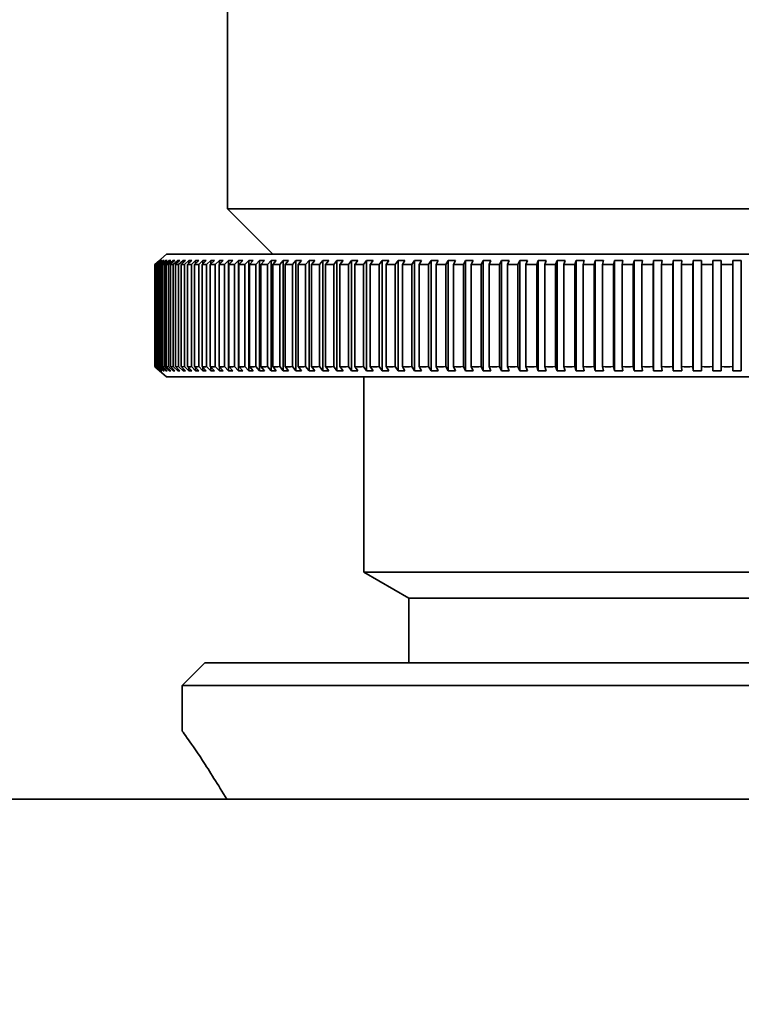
# Model space of a CAD drawing. Header units: millimetres. Extents: x 0 to 864, y 0 to 559.
# Tile 68 of 83: x 657.94 to 661.92, y 205.9 to 211.32. Entities that reach past the tile are written whole.
import ezdxf

# ---------------------------------------------------------------- set-up
doc = ezdxf.new("R2010")
doc.units = ezdxf.units.MM
doc.header["$PDSIZE"] = -1
doc.styles.add('SLDTEXTSTYLE4', font='GOTHIC.TTF', dxfattribs={"width": 0.605})
doc.dimstyles.new('SLDDIMSTYLE3', dxfattribs={"dimtxt": 6.35, "dimasz": 4.572, "dimexe": 0, "dimexo": 0.0625, "dimgap": 1.5875, "dimtad": 0, "dimtih": 1, "dimtoh": 1, "dimlfac": 4, "dimrnd": 1e-09, "dimzin": 4, "dimdsep": 46, "dimtxsty": 'SLDTEXTSTYLE4', "dimsah": 1, "dimcen": 0.09, "dimadec": 0, "dimazin": 1, "dimtfac": 1, "dimtofl": 0, "dimtmove": 0, "dimatfit": 3, "dimfxl": 1, "dimfrac": 2, "dimtolj": 1, "dimtzin": 12, "dimarcsym": 0})

# ---------------------------------------------------------------- blocks, each defined once
blk = doc.blocks.new('_D_3')
at = {"color": 0, "linetype": 'Continuous', "lineweight": -2}
for p, q in [((646.7754, 227.2766), (618.1564, 227.2766)), ((618.1564, 222.7046), (618.1564, 212.9745)), ((618.1564, 191.5986), (618.1564, 201.3286)), ((676.0254, 187.0266), (618.1564, 187.0266))]:
    blk.add_line(p, q, dxfattribs=at)
at = {"color": 0}
for points in [[(618.9184, 222.7046), (617.3944, 222.7046), (618.1564, 227.2766)], [(617.3944, 191.5986), (618.9184, 191.5986), (618.1564, 187.0266)]]:
    blk.add_solid(points, dxfattribs=at)
at = {"layer": 'Defpoints', "color": 0}
for p in [(646.8379, 227.2766), (618.1564, 187.0266), (676.0879, 187.0266)]:
    blk.add_point(p, dxfattribs=at)
at = {"color": 0, "lineweight": 18, "insert": (618.1564, 211.387), "char_height": 6.35, "attachment_point": 2, "style": 'SLDTEXTSTYLE4'}
blk.add_mtext('\\A1;(161.00)', dxfattribs=at)

msp = doc.modelspace()

# ---------------------------------------------------------------- linework, layer by layer
at = {"color": 7, "linetype": 'Continuous', "lineweight": 35}
for p, q in [((659.0879, 213.5266), (659.0879, 210.2766)), ((659.0879, 210.2766), (659.3379, 210.0266)), ((659.0879, 210.2766), (664.5879, 210.2766)), ((658.7511, 210.0266), (658.6879, 209.9706)), ((664.9246, 210.0266), (658.7511, 210.0266)), ((658.6879, 209.9705), (658.713, 209.9927)), ((658.6879, 209.4077), (658.6879, 209.9705)), ((658.7138, 209.9927), (658.6887, 209.9705)), ((658.6887, 209.4077), (658.6887, 209.9705)), ((658.6909, 209.9705), (658.716, 209.9927)), ((658.6909, 209.4077), (658.6909, 209.9705)), ((658.7185, 209.9927), (658.6934, 209.9705)), ((658.6934, 209.4077), (658.6934, 209.9705)), ((658.6977, 209.9705), (658.7228, 209.9927)), ((658.6977, 209.4077), (658.6977, 209.9705)), ((658.7269, 209.9927), (658.7019, 209.9705)), ((658.7019, 209.4077), (658.7019, 209.9705)), ((658.7084, 209.9705), (658.7334, 209.9927)), ((658.7084, 209.4077), (658.7084, 209.9705)), ((658.7138, 209.9927), (658.713, 209.9927)), ((658.713, 209.992), (658.713, 209.9927)), ((658.7391, 209.9927), (658.7142, 209.9705)), ((658.7142, 209.4077), (658.7142, 209.9705)), ((658.7185, 209.9927), (658.716, 209.9927)), ((658.716, 209.9906), (658.716, 209.9927)), ((658.7269, 209.9927), (658.7228, 209.9927)), ((658.7228, 209.9891), (658.7228, 209.9927)), ((658.7229, 209.9705), (658.7478, 209.9927)), ((658.7229, 209.4077), (658.7229, 209.9705)), ((658.7551, 209.9927), (658.7303, 209.9705)), ((658.7303, 209.4077), (658.7303, 209.9705)), ((658.7391, 209.9927), (658.7334, 209.9927)), ((658.7334, 209.9877), (658.7334, 209.9927)), ((658.7412, 209.9705), (658.7659, 209.9927)), ((658.7412, 209.4077), (658.7412, 209.9705)), ((658.7551, 209.9927), (658.7478, 209.9927)), ((658.7478, 209.9862), (658.7478, 209.9927)), ((658.7748, 209.9927), (658.7502, 209.9705)), ((658.7502, 209.4077), (658.7502, 209.9705)), ((658.7632, 209.9705), (658.7878, 209.9927)), ((658.7632, 209.4077), (658.7632, 209.9705)), ((658.7748, 209.9927), (658.7659, 209.9927)), ((658.7659, 209.9847), (658.7659, 209.9927)), ((658.7983, 209.9927), (658.7739, 209.9705)), ((658.7739, 209.4077), (658.7739, 209.9705)), ((658.7983, 209.9927), (658.7878, 209.9927)), ((658.7878, 209.9832), (658.7878, 209.9927)), ((658.789, 209.9705), (658.8134, 209.9927)), ((658.789, 209.4077), (658.789, 209.9705)), ((658.8255, 209.9927), (658.8013, 209.9705)), ((658.8013, 209.4077), (658.8013, 209.9705)), ((658.8255, 209.9927), (658.8134, 209.9927)), ((658.8134, 209.9816), (658.8134, 209.9927)), ((658.8185, 209.9705), (658.8427, 209.9927)), ((658.8185, 209.4077), (658.8185, 209.9705)), ((658.8563, 209.9927), (658.8324, 209.9705)), ((658.8324, 209.4077), (658.8324, 209.9705)), ((658.8563, 209.9927), (658.8427, 209.9927)), ((658.8427, 209.9801), (658.8427, 209.9927)), ((658.8517, 209.9705), (658.8756, 209.9927)), ((658.8517, 209.4077), (658.8517, 209.9705)), ((658.8908, 209.9927), (658.8672, 209.9705)), ((658.8672, 209.4077), (658.8672, 209.9705)), ((658.8908, 209.9927), (658.8756, 209.9927)), ((658.8756, 209.9784), (658.8756, 209.9927)), ((658.8885, 209.9705), (658.9122, 209.9927)), ((658.8885, 209.4077), (658.8885, 209.9705)), ((658.9289, 209.9927), (658.9055, 209.9705)), ((658.9055, 209.4077), (658.9055, 209.9705)), ((658.9289, 209.9927), (658.9122, 209.9927)), ((658.9122, 209.9768), (658.9122, 209.9927)), ((658.9289, 209.9705), (658.9523, 209.9927)), ((658.9289, 209.4077), (658.9289, 209.9705)), ((658.9705, 209.9927), (658.9475, 209.9705)), ((658.9475, 209.4077), (658.9475, 209.9705)), ((658.9705, 209.9927), (658.9523, 209.9927)), ((658.9523, 209.9751), (658.9523, 209.9927)), ((658.9729, 209.9705), (658.9959, 209.9927)), ((658.9729, 209.4077), (658.9729, 209.9705)), ((659.0156, 209.9927), (658.993, 209.9705)), ((658.993, 209.4077), (658.993, 209.9705)), ((659.0156, 209.9927), (658.9959, 209.9927)), ((658.9959, 209.9733), (658.9959, 209.9927)), ((659.0204, 209.9705), (659.043, 209.9927)), ((659.0204, 209.4077), (659.0204, 209.9705)), ((659.0641, 209.9927), (659.0419, 209.9705)), ((659.0419, 209.4077), (659.0419, 209.9705)), ((659.0641, 209.9927), (659.043, 209.9927)), ((659.043, 209.9715), (659.043, 209.9927)), ((659.0713, 209.9705), (659.0935, 209.9927)), ((659.0713, 209.4077), (659.0713, 209.9705)), ((659.1161, 209.9927), (659.0935, 209.9927)), ((659.0935, 209.3855), (659.0935, 209.9927)), ((659.1161, 209.9927), (659.0943, 209.9705)), ((659.0943, 209.4077), (659.0943, 209.9705)), ((659.1255, 209.9705), (659.1473, 209.9927)), ((659.1255, 209.4077), (659.1255, 209.9705)), ((659.1713, 209.9927), (659.1473, 209.9927)), ((659.1473, 209.3855), (659.1473, 209.9927)), ((659.1713, 209.9927), (659.15, 209.9705)), ((659.15, 209.4077), (659.15, 209.9705)), ((659.1831, 209.9705), (659.2044, 209.9927)), ((659.1831, 209.4077), (659.1831, 209.9705)), ((659.2298, 209.9927), (659.2044, 209.9927)), ((659.2044, 209.3855), (659.2044, 209.9927)), ((659.2298, 209.9927), (659.2089, 209.9705)), ((659.2089, 209.4077), (659.2089, 209.9705)), ((659.2439, 209.9705), (659.2647, 209.9927)), ((659.2439, 209.4077), (659.2439, 209.9705)), ((659.2915, 209.9927), (659.2647, 209.9927)), ((659.2647, 209.3855), (659.2647, 209.9927)), ((659.2915, 209.9927), (659.2711, 209.9705)), ((659.2711, 209.4077), (659.2711, 209.9705)), ((659.3078, 209.9705), (659.3282, 209.9927)), ((659.3078, 209.4077), (659.3078, 209.9705)), ((659.3562, 209.9927), (659.3282, 209.9927)), ((659.3282, 209.3855), (659.3282, 209.9927)), ((659.3562, 209.9927), (659.3364, 209.9705)), ((659.3364, 209.4077), (659.3364, 209.9705)), ((659.3749, 209.9705), (659.3947, 209.9927)), ((659.3749, 209.4077), (659.3749, 209.9705)), ((659.424, 209.9927), (659.3947, 209.9927)), ((659.3947, 209.3855), (659.3947, 209.9927)), ((659.424, 209.9927), (659.4047, 209.9705)), ((659.4047, 209.4077), (659.4047, 209.9705)), ((659.4449, 209.9705), (659.4642, 209.9927)), ((659.4449, 209.4077), (659.4449, 209.9705)), ((659.4947, 209.9927), (659.4642, 209.9927)), ((659.4642, 209.3855), (659.4642, 209.9927)), ((659.4947, 209.9927), (659.4761, 209.9705)), ((659.4761, 209.4077), (659.4761, 209.9705)), ((659.5179, 209.9705), (659.5366, 209.9927)), ((659.5179, 209.4077), (659.5179, 209.9705)), ((659.5683, 209.9927), (659.5366, 209.9927)), ((659.5366, 209.3855), (659.5366, 209.9927)), ((659.5683, 209.9927), (659.5502, 209.9705)), ((659.5502, 209.4077), (659.5502, 209.9705)), ((659.5937, 209.9705), (659.6118, 209.9927)), ((659.5937, 209.4077), (659.5937, 209.9705)), ((659.6447, 209.9927), (659.6118, 209.9927)), ((659.6118, 209.3855), (659.6118, 209.9927)), ((659.6447, 209.9927), (659.6272, 209.9705)), ((659.6272, 209.4077), (659.6272, 209.9705)), ((659.6722, 209.9705), (659.6897, 209.9927)), ((659.6722, 209.4077), (659.6722, 209.9705)), ((659.7237, 209.9927), (659.6897, 209.9927)), ((659.6897, 209.3855), (659.6897, 209.9927)), ((659.7237, 209.9927), (659.7069, 209.9705)), ((659.7069, 209.4077), (659.7069, 209.9705)), ((659.7533, 209.9705), (659.7702, 209.9927)), ((659.7533, 209.4077), (659.7533, 209.9705)), ((659.8053, 209.9927), (659.7702, 209.9927)), ((659.7702, 209.3855), (659.7702, 209.9927)), ((659.8053, 209.9927), (659.7892, 209.9705)), ((659.7892, 209.4077), (659.7892, 209.9705)), ((659.837, 209.9705), (659.8532, 209.9927)), ((659.837, 209.4077), (659.837, 209.9705)), ((659.8894, 209.9927), (659.8532, 209.9927)), ((659.8532, 209.3855), (659.8532, 209.9927)), ((659.8894, 209.9927), (659.8739, 209.9705)), ((659.8739, 209.4077), (659.8739, 209.9705)), ((659.9232, 209.9705), (659.9387, 209.9927)), ((659.9232, 209.4077), (659.9232, 209.9705)), ((659.9759, 209.9927), (659.9387, 209.9927)), ((659.9387, 209.3855), (659.9387, 209.9927)), ((659.9759, 209.9927), (659.9611, 209.9705)), ((659.9611, 209.4077), (659.9611, 209.9705)), ((660.0116, 209.9705), (660.0264, 209.9927)), ((660.0116, 209.4077), (660.0116, 209.9705)), ((660.0646, 209.9927), (660.0264, 209.9927)), ((660.0264, 209.3855), (660.0264, 209.9927)), ((660.0646, 209.9927), (660.0505, 209.9705)), ((660.0505, 209.4077), (660.0505, 209.9705)), ((660.1023, 209.9705), (660.1164, 209.9927)), ((660.1023, 209.4077), (660.1023, 209.9705)), ((660.1555, 209.9927), (660.1164, 209.9927)), ((660.1164, 209.3855), (660.1164, 209.9927)), ((660.1555, 209.9927), (660.1421, 209.9705)), ((660.1421, 209.4077), (660.1421, 209.9705)), ((660.1951, 209.9705), (660.2085, 209.9927)), ((660.1951, 209.4077), (660.1951, 209.9705)), ((660.2484, 209.9927), (660.2085, 209.9927)), ((660.2085, 209.3855), (660.2085, 209.9927)), ((660.2484, 209.9927), (660.2358, 209.9705)), ((660.2358, 209.4077), (660.2358, 209.9705)), ((660.2899, 209.9705), (660.3025, 209.9927)), ((660.2899, 209.4077), (660.2899, 209.9705)), ((660.3433, 209.9927), (660.3025, 209.9927)), ((660.3025, 209.3855), (660.3025, 209.9927)), ((660.3433, 209.9927), (660.3314, 209.9705)), ((660.3314, 209.4077), (660.3314, 209.9705)), ((660.3866, 209.9705), (660.3984, 209.9927)), ((660.3866, 209.4077), (660.3866, 209.9705)), ((660.4399, 209.9927), (660.3984, 209.9927)), ((660.3984, 209.3855), (660.3984, 209.9927)), ((660.4399, 209.9927), (660.4289, 209.9705)), ((660.4289, 209.4077), (660.4289, 209.9705)), ((660.4851, 209.9705), (660.4961, 209.9927)), ((660.4851, 209.4077), (660.4851, 209.9705)), ((660.5383, 209.9927), (660.4961, 209.9927)), ((660.4961, 209.3855), (660.4961, 209.9927)), ((660.5383, 209.9927), (660.5281, 209.9705)), ((660.5281, 209.4077), (660.5281, 209.9705)), ((660.5852, 209.9705), (660.5954, 209.9927)), ((660.5852, 209.4077), (660.5852, 209.9705)), ((660.6383, 209.9927), (660.5954, 209.9927)), ((660.5954, 209.3855), (660.5954, 209.9927)), ((660.6383, 209.9927), (660.6289, 209.9705)), ((660.6289, 209.4077), (660.6289, 209.9705)), ((660.6868, 209.9705), (660.6963, 209.9927)), ((660.6868, 209.4077), (660.6868, 209.9705)), ((660.7397, 209.9927), (660.6963, 209.9927)), ((660.6963, 209.3855), (660.6963, 209.9927)), ((660.7397, 209.9927), (660.7311, 209.9705)), ((660.7311, 209.4077), (660.7311, 209.9705)), ((660.7899, 209.9705), (660.7985, 209.9927)), ((660.7899, 209.4077), (660.7899, 209.9705)), ((660.8425, 209.9927), (660.7985, 209.9927)), ((660.7985, 209.3855), (660.7985, 209.9927)), ((660.8425, 209.9927), (660.8347, 209.9705)), ((660.8347, 209.4077), (660.8347, 209.9705)), ((660.8942, 209.9705), (660.902, 209.9927)), ((660.8942, 209.4077), (660.8942, 209.9705)), ((660.9465, 209.9927), (660.902, 209.9927)), ((660.902, 209.3855), (660.902, 209.9927)), ((660.9465, 209.9927), (660.9396, 209.9705)), ((660.9396, 209.4077), (660.9396, 209.9705)), ((660.9997, 209.9705), (661.0066, 209.9927)), ((660.9997, 209.4077), (660.9997, 209.9705)), ((661.0516, 209.9927), (661.0066, 209.9927)), ((661.0066, 209.3855), (661.0066, 209.9927)), ((661.0516, 209.9927), (661.0455, 209.9705)), ((661.0455, 209.4077), (661.0455, 209.9705)), ((661.1061, 209.9705), (661.1122, 209.9927)), ((661.1061, 209.4077), (661.1061, 209.9705)), ((661.1576, 209.9927), (661.1122, 209.9927)), ((661.1122, 209.3855), (661.1122, 209.9927)), ((661.1576, 209.9927), (661.1524, 209.9705)), ((661.1524, 209.4077), (661.1524, 209.9705)), ((661.2135, 209.9705), (661.2187, 209.9927)), ((661.2135, 209.4077), (661.2135, 209.9705)), ((661.2645, 209.9927), (661.2187, 209.9927)), ((661.2187, 209.3855), (661.2187, 209.9927)), ((661.2645, 209.9927), (661.2601, 209.9705)), ((661.2601, 209.4077), (661.2601, 209.9705)), ((661.3217, 209.9705), (661.326, 209.9927)), ((661.3217, 209.4077), (661.3217, 209.9705)), ((661.372, 209.9927), (661.326, 209.9927)), ((661.326, 209.3855), (661.326, 209.9927)), ((661.372, 209.9927), (661.3685, 209.9705)), ((661.3685, 209.4077), (661.3685, 209.9705)), ((661.4304, 209.9705), (661.4339, 209.9927)), ((661.4304, 209.4077), (661.4304, 209.9705)), ((661.4802, 209.9927), (661.4339, 209.9927)), ((661.4339, 209.3855), (661.4339, 209.9927)), ((661.4802, 209.9927), (661.4775, 209.9705)), ((661.4775, 209.4077), (661.4775, 209.9705)), ((661.5397, 209.9705), (661.5423, 209.9927)), ((661.5397, 209.4077), (661.5397, 209.9705)), ((661.5887, 209.9927), (661.5423, 209.9927)), ((661.5423, 209.3855), (661.5423, 209.9927)), ((661.5887, 209.9927), (661.587, 209.9705)), ((661.587, 209.4077), (661.587, 209.9705)), ((661.6493, 209.9705), (661.6511, 209.9927)), ((661.6493, 209.4077), (661.6493, 209.9705)), ((661.6976, 209.9927), (661.6511, 209.9927)), ((661.6511, 209.3855), (661.6511, 209.9927)), ((661.6976, 209.9927), (661.6967, 209.9705)), ((661.6967, 209.4077), (661.6967, 209.9705)), ((661.7592, 209.9705), (661.76, 209.9927)), ((661.7592, 209.4077), (661.7592, 209.9705)), ((661.8066, 209.9927), (661.76, 209.9927)), ((661.76, 209.3855), (661.76, 209.9927)), ((661.8066, 209.9927), (661.8066, 209.9705)), ((661.8066, 209.4077), (661.8066, 209.9705)), ((661.9157, 209.9927), (661.8691, 209.9927)), ((661.8691, 209.9705), (661.8691, 209.9927)), ((661.8691, 209.4077), (661.8691, 209.9705)), ((661.9157, 209.9927), (661.9166, 209.9705)), ((661.9157, 209.3855), (661.9157, 209.9927)), ((661.9166, 209.4077), (661.9166, 209.9705)), ((658.713, 209.3855), (658.6879, 209.4077)), ((658.6879, 209.4076), (658.7511, 209.3516)), ((658.6887, 209.4077), (658.7138, 209.3855)), ((658.716, 209.3855), (658.6909, 209.4077)), ((658.6934, 209.4077), (658.7185, 209.3855)), ((658.7228, 209.3855), (658.6977, 209.4077)), ((658.7019, 209.4077), (658.7269, 209.3855)), ((658.7334, 209.3855), (658.7084, 209.4077)), ((658.7142, 209.4077), (658.7391, 209.3855)), ((658.7478, 209.3855), (658.7229, 209.4077)), ((658.7303, 209.4077), (658.7551, 209.3855)), ((658.7659, 209.3855), (658.7412, 209.4077)), ((658.7502, 209.4077), (658.7748, 209.3855)), ((658.7878, 209.3855), (658.7632, 209.4077)), ((658.7739, 209.4077), (658.7983, 209.3855)), ((658.8134, 209.3855), (658.789, 209.4077)), ((658.8013, 209.4077), (658.8255, 209.3855)), ((658.8427, 209.3855), (658.8185, 209.4077)), ((658.8324, 209.4077), (658.8563, 209.3855)), ((658.8756, 209.3855), (658.8517, 209.4077)), ((658.8672, 209.4077), (658.8908, 209.3855)), ((658.8756, 209.3855), (658.8756, 209.3997)), ((658.9122, 209.3855), (658.8885, 209.4077)), ((658.9055, 209.4077), (658.9289, 209.3855)), ((658.9122, 209.3855), (658.9122, 209.4014)), ((658.9523, 209.3855), (658.9289, 209.4077)), ((658.9475, 209.4077), (658.9705, 209.3855)), ((658.9523, 209.3855), (658.9523, 209.4031)), ((658.9959, 209.3855), (658.9729, 209.4077)), ((658.993, 209.4077), (659.0156, 209.3855)), ((658.9959, 209.3855), (658.9959, 209.4049)), ((659.043, 209.3855), (659.0204, 209.4077)), ((659.0419, 209.4077), (659.0641, 209.3855)), ((659.043, 209.3855), (659.043, 209.4067)), ((659.0935, 209.3855), (659.0713, 209.4077)), ((659.0943, 209.4077), (659.1161, 209.3855)), ((659.1473, 209.3855), (659.1255, 209.4077)), ((659.15, 209.4077), (659.1713, 209.3855)), ((659.2044, 209.3855), (659.1831, 209.4077)), ((659.2089, 209.4077), (659.2298, 209.3855)), ((659.2647, 209.3855), (659.2439, 209.4077)), ((659.2711, 209.4077), (659.2915, 209.3855)), ((659.3282, 209.3855), (659.3078, 209.4077)), ((659.3364, 209.4077), (659.3562, 209.3855)), ((659.3947, 209.3855), (659.3749, 209.4077)), ((659.4047, 209.4077), (659.424, 209.3855)), ((659.4642, 209.3855), (659.4449, 209.4077)), ((659.4761, 209.4077), (659.4947, 209.3855)), ((659.5366, 209.3855), (659.5179, 209.4077)), ((659.5502, 209.4077), (659.5683, 209.3855)), ((659.6118, 209.3855), (659.5937, 209.4077)), ((659.6272, 209.4077), (659.6447, 209.3855)), ((659.6897, 209.3855), (659.6722, 209.4077)), ((659.7069, 209.4077), (659.7237, 209.3855)), ((659.7702, 209.3855), (659.7533, 209.4077)), ((659.7892, 209.4077), (659.8053, 209.3855)), ((659.8532, 209.3855), (659.837, 209.4077)), ((659.8739, 209.4077), (659.8894, 209.3855)), ((659.9387, 209.3855), (659.9232, 209.4077)), ((659.9611, 209.4077), (659.9759, 209.3855)), ((660.0264, 209.3855), (660.0116, 209.4077)), ((660.0505, 209.4077), (660.0646, 209.3855)), ((660.1164, 209.3855), (660.1023, 209.4077)), ((660.1421, 209.4077), (660.1555, 209.3855)), ((660.2085, 209.3855), (660.1951, 209.4077)), ((660.2358, 209.4077), (660.2484, 209.3855)), ((660.3025, 209.3855), (660.2899, 209.4077)), ((660.3314, 209.4077), (660.3433, 209.3855)), ((660.3984, 209.3855), (660.3866, 209.4077)), ((660.4289, 209.4077), (660.4399, 209.3855)), ((660.4961, 209.3855), (660.4851, 209.4077)), ((660.5281, 209.4077), (660.5383, 209.3855)), ((660.5954, 209.3855), (660.5852, 209.4077)), ((660.6289, 209.4077), (660.6383, 209.3855)), ((660.6963, 209.3855), (660.6868, 209.4077)), ((660.7311, 209.4077), (660.7397, 209.3855)), ((660.7985, 209.3855), (660.7899, 209.4077)), ((660.8347, 209.4077), (660.8425, 209.3855)), ((660.902, 209.3855), (660.8942, 209.4077)), ((660.9396, 209.4077), (660.9465, 209.3855)), ((661.0066, 209.3855), (660.9997, 209.4077)), ((661.0455, 209.4077), (661.0516, 209.3855)), ((661.1122, 209.3855), (661.1061, 209.4077)), ((661.1524, 209.4077), (661.1576, 209.3855)), ((661.2187, 209.3855), (661.2135, 209.4077)), ((661.2601, 209.4077), (661.2645, 209.3855)), ((661.326, 209.3855), (661.3217, 209.4077)), ((661.3685, 209.4077), (661.372, 209.3855)), ((661.4339, 209.3855), (661.4304, 209.4077)), ((661.4775, 209.4077), (661.4802, 209.3855)), ((661.5423, 209.3855), (661.5397, 209.4077)), ((661.587, 209.4077), (661.5887, 209.3855)), ((661.6511, 209.3855), (661.6493, 209.4077)), ((661.6967, 209.4077), (661.6976, 209.3855)), ((661.76, 209.3855), (661.7592, 209.4077)), ((661.8066, 209.4077), (661.8066, 209.3855)), ((661.8691, 209.3855), (661.8691, 209.4077)), ((661.9166, 209.4077), (661.9157, 209.3855)), ((658.713, 209.3855), (658.713, 209.3862)), ((658.713, 209.3855), (658.7138, 209.3855)), ((658.716, 209.3855), (658.716, 209.3876)), ((658.716, 209.3855), (658.7185, 209.3855)), ((658.7228, 209.3855), (658.7228, 209.3891)), ((658.7228, 209.3855), (658.7269, 209.3855)), ((658.7334, 209.3855), (658.7334, 209.3905)), ((658.7334, 209.3855), (658.7391, 209.3855)), ((658.7478, 209.3855), (658.7478, 209.392)), ((658.7478, 209.3855), (658.7551, 209.3855)), ((664.9246, 209.3516), (658.7511, 209.3516)), ((658.7659, 209.3855), (658.7659, 209.3935)), ((658.7659, 209.3855), (658.7748, 209.3855)), ((658.7878, 209.3855), (658.7878, 209.395)), ((658.7878, 209.3855), (658.7983, 209.3855)), ((658.8134, 209.3855), (658.8134, 209.3966)), ((658.8134, 209.3855), (658.8255, 209.3855)), ((658.8427, 209.3855), (658.8427, 209.3981)), ((658.8427, 209.3855), (658.8563, 209.3855)), ((658.8756, 209.3855), (658.8908, 209.3855)), ((658.9122, 209.3855), (658.9289, 209.3855)), ((658.9523, 209.3855), (658.9705, 209.3855)), ((658.9959, 209.3855), (659.0156, 209.3855)), ((659.043, 209.3855), (659.0641, 209.3855)), ((659.0935, 209.3855), (659.1161, 209.3855)), ((659.1473, 209.3855), (659.1713, 209.3855)), ((659.2044, 209.3855), (659.2298, 209.3855)), ((659.2647, 209.3855), (659.2915, 209.3855)), ((659.3282, 209.3855), (659.3562, 209.3855)), ((659.3947, 209.3855), (659.424, 209.3855)), ((659.4642, 209.3855), (659.4947, 209.3855)), ((659.5366, 209.3855), (659.5683, 209.3855)), ((659.6118, 209.3855), (659.6447, 209.3855)), ((659.6897, 209.3855), (659.7237, 209.3855)), ((659.7702, 209.3855), (659.8053, 209.3855)), ((659.8379, 209.3516), (659.8379, 208.2766)), ((659.8532, 209.3855), (659.8894, 209.3855)), ((659.9387, 209.3855), (659.9759, 209.3855)), ((660.0264, 209.3855), (660.0646, 209.3855)), ((660.1164, 209.3855), (660.1555, 209.3855)), ((660.2085, 209.3855), (660.2484, 209.3855)), ((660.3025, 209.3855), (660.3433, 209.3855)), ((660.3984, 209.3855), (660.4399, 209.3855)), ((660.4961, 209.3855), (660.5383, 209.3855)), ((660.5954, 209.3855), (660.6383, 209.3855)), ((660.6963, 209.3855), (660.7397, 209.3855)), ((660.7985, 209.3855), (660.8425, 209.3855)), ((660.902, 209.3855), (660.9465, 209.3855)), ((661.0066, 209.3855), (661.0516, 209.3855)), ((661.1122, 209.3855), (661.1576, 209.3855)), ((661.2187, 209.3855), (661.2645, 209.3855)), ((661.326, 209.3855), (661.372, 209.3855)), ((661.4339, 209.3855), (661.4802, 209.3855)), ((661.5423, 209.3855), (661.5887, 209.3855)), ((661.6511, 209.3855), (661.6976, 209.3855)), ((661.76, 209.3855), (661.8066, 209.3855)), ((661.8691, 209.3855), (661.9157, 209.3855)), ((659.8379, 208.2766), (660.0866, 208.133)), ((659.8379, 208.2766), (663.8379, 208.2766)), ((660.0866, 208.133), (660.0866, 207.7766)), ((660.0866, 208.133), (663.5891, 208.133)), ((658.9629, 207.7766), (658.8379, 207.6516)), ((658.9629, 207.7766), (664.7129, 207.7766)), ((658.8379, 207.6516), (658.8379, 207.4012)), ((658.8379, 207.6516), (664.8379, 207.6516)), ((675.5879, 207.0266), (643.4564, 207.0266))]:
    msp.add_line(p, q, dxfattribs=at)
for points in [[(658.6887, 209.9705), (658.6894, 209.9706), (658.6902, 209.9706), (658.6909, 209.9705)], [(658.6934, 209.9705), (658.6948, 209.9706), (658.6963, 209.9706), (658.6977, 209.9705)], [(658.7019, 209.9705), (658.704, 209.9706), (658.7062, 209.9706), (658.7084, 209.9705)], [(658.7142, 209.9705), (658.7171, 209.9706), (658.72, 209.9706), (658.7229, 209.9705)], [(658.7303, 209.9705), (658.7339, 209.9706), (658.7375, 209.9706), (658.7412, 209.9705)], [(658.7502, 209.9705), (658.7545, 209.9706), (658.7589, 209.9706), (658.7632, 209.9705)], [(658.7739, 209.9705), (658.7789, 209.9706), (658.784, 209.9706), (658.789, 209.9705)], [(658.8013, 209.9705), (658.807, 209.9706), (658.8128, 209.9706), (658.8185, 209.9705)], [(658.8324, 209.9705), (658.8388, 209.9706), (658.8453, 209.9706), (658.8517, 209.9705)], [(658.8672, 209.9705), (658.8743, 209.9706), (658.8814, 209.9706), (658.8885, 209.9705)], [(658.9055, 209.9705), (658.9133, 209.9706), (658.9211, 209.9706), (658.9289, 209.9705)], [(658.9475, 209.9705), (658.956, 209.9706), (658.9644, 209.9706), (658.9729, 209.9705)], [(658.993, 209.9705), (659.0021, 209.9706), (659.0112, 209.9706), (659.0204, 209.9705)], [(659.0419, 209.9705), (659.0517, 209.9706), (659.0615, 209.9706), (659.0713, 209.9705)], [(659.0943, 209.9705), (659.1047, 209.9706), (659.1151, 209.9706), (659.1255, 209.9705)], [(659.15, 209.9705), (659.161, 209.9706), (659.172, 209.9706), (659.1831, 209.9705)], [(659.2089, 209.9705), (659.2206, 209.9706), (659.2322, 209.9706), (659.2439, 209.9705)], [(659.2711, 209.9705), (659.2833, 209.9706), (659.2956, 209.9706), (659.3078, 209.9705)], [(659.3364, 209.9705), (659.3492, 209.9706), (659.3621, 209.9706), (659.3749, 209.9705)], [(659.4047, 209.9705), (659.4181, 209.9706), (659.4315, 209.9706), (659.4449, 209.9705)], [(659.4761, 209.9705), (659.49, 209.9706), (659.5039, 209.9706), (659.5179, 209.9705)], [(659.5502, 209.9705), (659.5647, 209.9706), (659.5792, 209.9706), (659.5937, 209.9705)], [(659.6272, 209.9705), (659.6422, 209.9706), (659.6572, 209.9706), (659.6722, 209.9705)], [(659.7069, 209.9705), (659.7224, 209.9706), (659.7379, 209.9706), (659.7533, 209.9705)], [(659.7892, 209.9705), (659.8051, 209.9706), (659.8211, 209.9706), (659.837, 209.9705)], [(659.8739, 209.9705), (659.8903, 209.9706), (659.9067, 209.9706), (659.9232, 209.9705)], [(659.9611, 209.9705), (659.9779, 209.9706), (659.9948, 209.9706), (660.0116, 209.9705)], [(660.0505, 209.9705), (660.0678, 209.9706), (660.085, 209.9706), (660.1023, 209.9705)], [(660.1421, 209.9705), (660.1598, 209.9706), (660.1775, 209.9706), (660.1951, 209.9705)], [(660.2358, 209.9705), (660.2539, 209.9706), (660.2719, 209.9706), (660.2899, 209.9705)], [(660.3314, 209.9705), (660.3498, 209.9706), (660.3682, 209.9706), (660.3866, 209.9705)], [(660.4289, 209.9705), (660.4476, 209.9706), (660.4664, 209.9706), (660.4851, 209.9705)], [(660.5281, 209.9705), (660.5471, 209.9706), (660.5662, 209.9706), (660.5852, 209.9705)], [(660.6289, 209.9705), (660.6482, 209.9706), (660.6675, 209.9706), (660.6868, 209.9705)], [(660.7311, 209.9705), (660.7507, 209.9706), (660.7703, 209.9706), (660.7899, 209.9705)], [(660.8347, 209.9705), (660.8546, 209.9706), (660.8744, 209.9706), (660.8942, 209.9705)], [(660.9396, 209.9705), (660.9596, 209.9706), (660.9796, 209.9706), (660.9997, 209.9705)], [(661.0455, 209.9705), (661.0657, 209.9706), (661.0859, 209.9706), (661.1061, 209.9705)], [(661.1524, 209.9705), (661.1728, 209.9706), (661.1931, 209.9706), (661.2135, 209.9705)], [(661.2601, 209.9705), (661.2806, 209.9706), (661.3011, 209.9706), (661.3217, 209.9705)], [(661.3685, 209.9705), (661.3892, 209.9706), (661.4098, 209.9706), (661.4304, 209.9705)], [(661.4775, 209.9705), (661.4982, 209.9706), (661.519, 209.9706), (661.5397, 209.9705)], [(661.587, 209.9705), (661.6077, 209.9706), (661.6285, 209.9706), (661.6493, 209.9705)], [(661.6967, 209.9705), (661.7175, 209.9706), (661.7383, 209.9706), (661.7592, 209.9705)], [(661.8066, 209.9705), (661.8274, 209.9706), (661.8483, 209.9706), (661.8691, 209.9705)], [(658.6887, 209.4077), (658.6894, 209.4075), (658.6902, 209.4075), (658.6909, 209.4077)], [(658.6934, 209.4077), (658.6948, 209.4075), (658.6963, 209.4075), (658.6977, 209.4077)], [(658.7019, 209.4077), (658.704, 209.4075), (658.7062, 209.4075), (658.7084, 209.4077)], [(658.7142, 209.4077), (658.7171, 209.4075), (658.72, 209.4075), (658.7229, 209.4077)], [(658.7303, 209.4077), (658.7339, 209.4075), (658.7375, 209.4075), (658.7412, 209.4077)], [(658.7502, 209.4077), (658.7545, 209.4075), (658.7589, 209.4075), (658.7632, 209.4077)], [(658.7739, 209.4077), (658.7789, 209.4075), (658.784, 209.4075), (658.789, 209.4077)], [(658.8013, 209.4077), (658.807, 209.4075), (658.8128, 209.4075), (658.8185, 209.4077)], [(658.8324, 209.4077), (658.8388, 209.4075), (658.8453, 209.4075), (658.8517, 209.4077)], [(658.8672, 209.4077), (658.8743, 209.4075), (658.8814, 209.4075), (658.8885, 209.4077)], [(658.9055, 209.4077), (658.9133, 209.4075), (658.9211, 209.4075), (658.9289, 209.4077)], [(658.9475, 209.4077), (658.956, 209.4075), (658.9644, 209.4075), (658.9729, 209.4077)], [(658.993, 209.4077), (659.0021, 209.4075), (659.0112, 209.4075), (659.0204, 209.4077)], [(659.0419, 209.4077), (659.0517, 209.4075), (659.0615, 209.4075), (659.0713, 209.4077)], [(659.0943, 209.4077), (659.1047, 209.4075), (659.1151, 209.4075), (659.1255, 209.4077)], [(659.15, 209.4077), (659.161, 209.4075), (659.172, 209.4075), (659.1831, 209.4077)], [(659.2089, 209.4077), (659.2206, 209.4075), (659.2322, 209.4075), (659.2439, 209.4077)], [(659.2711, 209.4077), (659.2833, 209.4075), (659.2956, 209.4075), (659.3078, 209.4077)], [(659.3364, 209.4077), (659.3492, 209.4075), (659.3621, 209.4075), (659.3749, 209.4077)], [(659.4047, 209.4077), (659.4181, 209.4075), (659.4315, 209.4075), (659.4449, 209.4077)], [(659.4761, 209.4077), (659.49, 209.4075), (659.5039, 209.4075), (659.5179, 209.4077)], [(659.5502, 209.4077), (659.5647, 209.4075), (659.5792, 209.4075), (659.5937, 209.4077)], [(659.6272, 209.4077), (659.6422, 209.4075), (659.6572, 209.4075), (659.6722, 209.4077)], [(659.7069, 209.4077), (659.7224, 209.4075), (659.7379, 209.4075), (659.7533, 209.4077)], [(659.7892, 209.4077), (659.8051, 209.4075), (659.8211, 209.4075), (659.837, 209.4077)], [(659.8739, 209.4077), (659.8903, 209.4075), (659.9067, 209.4075), (659.9232, 209.4077)], [(659.9611, 209.4077), (659.9779, 209.4075), (659.9948, 209.4075), (660.0116, 209.4077)], [(660.0505, 209.4077), (660.0678, 209.4075), (660.085, 209.4075), (660.1023, 209.4077)], [(660.1421, 209.4077), (660.1598, 209.4075), (660.1775, 209.4075), (660.1951, 209.4077)], [(660.2358, 209.4077), (660.2539, 209.4075), (660.2719, 209.4075), (660.2899, 209.4077)], [(660.3314, 209.4077), (660.3498, 209.4075), (660.3682, 209.4075), (660.3866, 209.4077)], [(660.4289, 209.4077), (660.4476, 209.4075), (660.4664, 209.4075), (660.4851, 209.4077)], [(660.5281, 209.4077), (660.5471, 209.4075), (660.5662, 209.4075), (660.5852, 209.4077)], [(660.6289, 209.4077), (660.6482, 209.4075), (660.6675, 209.4075), (660.6868, 209.4077)], [(660.7311, 209.4077), (660.7507, 209.4075), (660.7703, 209.4075), (660.7899, 209.4077)], [(660.8347, 209.4077), (660.8546, 209.4075), (660.8744, 209.4075), (660.8942, 209.4077)], [(660.9396, 209.4077), (660.9596, 209.4075), (660.9796, 209.4075), (660.9997, 209.4077)], [(661.0455, 209.4077), (661.0657, 209.4075), (661.0859, 209.4075), (661.1061, 209.4077)], [(661.1524, 209.4077), (661.1728, 209.4075), (661.1931, 209.4075), (661.2135, 209.4077)], [(661.2601, 209.4077), (661.2806, 209.4075), (661.3011, 209.4075), (661.3217, 209.4077)], [(661.3685, 209.4077), (661.3892, 209.4075), (661.4098, 209.4075), (661.4304, 209.4077)], [(661.4775, 209.4077), (661.4982, 209.4075), (661.519, 209.4075), (661.5397, 209.4077)], [(661.587, 209.4077), (661.6077, 209.4075), (661.6285, 209.4075), (661.6493, 209.4077)], [(661.6967, 209.4077), (661.7175, 209.4075), (661.7383, 209.4075), (661.7592, 209.4077)], [(661.8066, 209.4077), (661.8274, 209.4075), (661.8483, 209.4075), (661.8691, 209.4077)]]:
    msp.add_open_spline(points, degree=3, dxfattribs=at)
msp.add_open_spline([(658.8382, 207.4012), (658.844, 207.3925), (658.856, 207.3748), (658.9371, 207.2637), (659.0357, 207.1039), (659.0835, 207.0266)], degree=3, knots=[0, 0, 0, 0, 0.32994, 0.675715, 1, 1, 1, 1], dxfattribs=at)

# ---------------------------------------------------------------- dimensions: what is measured, and where the dimension line sits
at = {"color": 7, "linetype": 'Continuous', "lineweight": 18}
dim = msp.add_linear_dim(base=(618.1564, 187.0266), p1=(646.8379, 227.2766), p2=(676.0879, 187.0266), angle=90, text='(<>)', dimstyle='SLDDIMSTYLE3', dxfattribs=at)
dim.commit()
dim.dimension.update_dxf_attribs({"geometry": '_D_3', "text_midpoint": (618.1564, 207.1516), "dimtype": 160})

doc.saveas('drawing.dxf')
